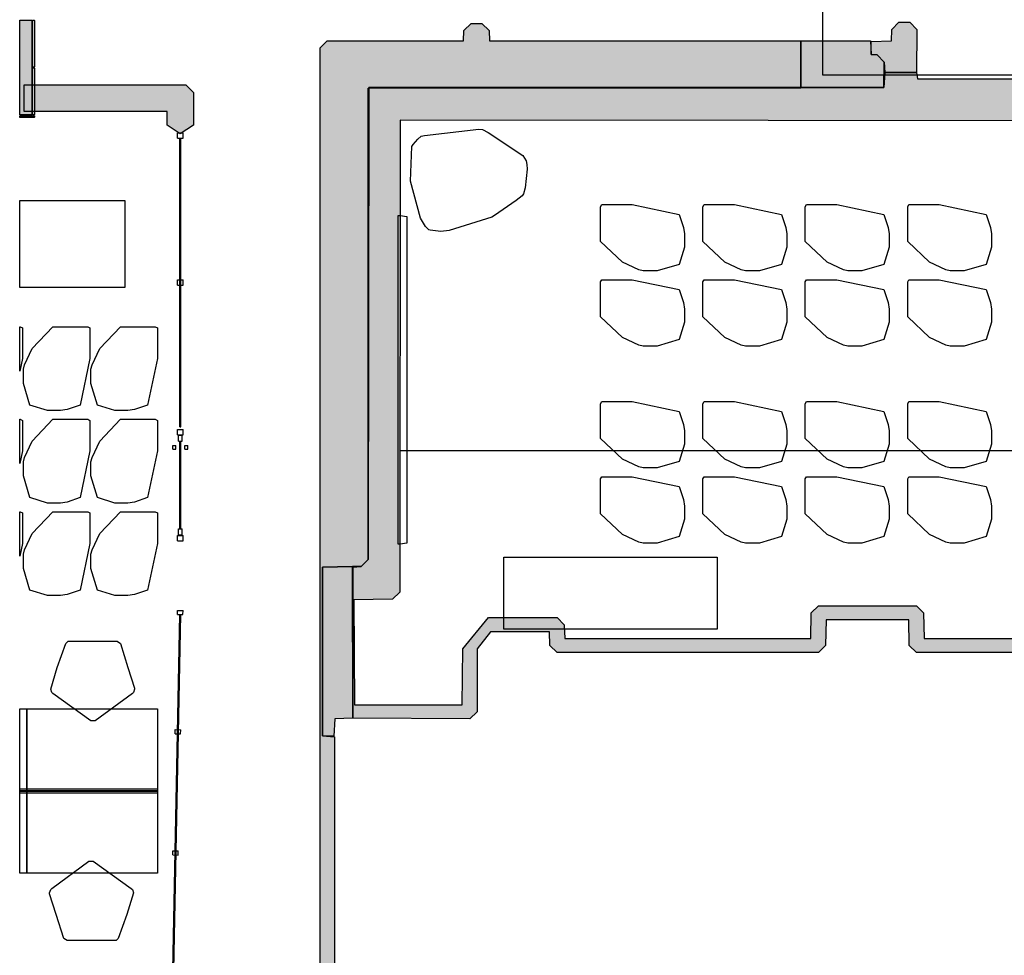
# Model space of a CAD drawing. Header units: millimetres. Extents: x -9985 to 240895, y -184894 to 39395.
# Tile 119 of 164: x 116023 to 125065, y -140857 to -132261. Entities that reach past the tile are written whole.
import ezdxf

# ---------------------------------------------------------------- set-up
doc = ezdxf.new("R2010")
doc.units = ezdxf.units.MM
for name, color, linetype in [('A-ARREDI', 9, 'Continuous'), ('A-MISURE', 40, 'Continuous'), ('A-MURI-ESISTENTI', 7, 'Continuous'), ('A-MURI-NUOVI', 40, 'Continuous'), ('A-PARETI-VETRATE', 5, 'Continuous'), ('A-PILASTRI', 8, 'Continuous'), ('A-SOPPALCO-PROIEZIONE', 8, 'Continuous')]:
    doc.layers.add(name, color=color, linetype=linetype)

msp = doc.modelspace()

# ---------------------------------------------------------------- hatches: boundary and pattern name
at = {"layer": 'A-MURI-ESISTENTI'}
for points in [[(119082.501, -138680), (119082.501, -137290), (119157.501, -137285), (119222.501, -137220), (119227.495, -132889.995), (123197.501, -132886), (123957.501, -132885), (123967.501, -132745), (124257.501, -132745), (124267.501, -132805), (127917.501, -132805), (127922.501, -132660), (127987.501, -132595), (128067.501, -132595), (128137.501, -132505), (128367.501, -132505), (128372.501, -132350), (128437.501, -132285), (128787.501, -132285), (128852.501, -132350), (128857.501, -132805), (131717.501, -132805), (131722.501, -132580), (131787.501, -132515), (132397.501, -132515), (132437.501, -132475), (133037.501, -132475), (133107.501, -132545), (133477.501, -132545), (133542.501, -132610), (133542.501, -132870), (133477.501, -132935), (133107.501, -132935), (133102.501, -133130), (133037.501, -133195), (119517.501, -133185), (119512.501, -137520), (119447.501, -137585), (119092.501, -137590), (119097.501, -138555), (120087.501, -138555), (120092.501, -138040), (120327.501, -137755), (120957.501, -137755), (121022.501, -137820), (121027.501, -137945), (123287.501, -137945), (123292.501, -137710), (123357.501, -137645), (124257.501, -137645), (124322.501, -137710), (124327.501, -137945), (127537.501, -137945), (127542.501, -137710), (127607.501, -137645), (128607.501, -137645), (128672.501, -137710), (128677.501, -137945), (132137.501, -137945), (132142.501, -137710), (132207.501, -137645), (133207.501, -137645), (133272.501, -137710), (133277.501, -137945), (135607.501, -137945), (135612.501, -137710), (135677.501, -137645), (136357.501, -137645), (136422.501, -137710), (136427.501, -137945), (138037.501, -137945), (138042.501, -136390), (136617.501, -136385), (136552.501, -136320), (136552.501, -132990), (136677.501, -132865), (136682.501, -136250), (138107.501, -136255), (138172.501, -136320), (138172.501, -138010), (138107.501, -138075), (136357.501, -138075), (136292.501, -138010), (136287.501, -137775), (135747.501, -137775), (135742.501, -138010), (135677.501, -138075), (133207.501, -138075), (133142.501, -138010), (133142.501, -137780), (132997.501, -137775), (132277.501, -137775), (132272.501, -138010), (132207.501, -138075), (128607.501, -138075), (128542.501, -138010), (128537.501, -137775), (127677.501, -137775), (127672.501, -138010), (127607.501, -138075), (124257.501, -138075), (124192.501, -138010), (124187.501, -137775), (123427.501, -137775), (123422.501, -138010), (123357.501, -138075), (120957.501, -138075), (120892.501, -138010), (120887.501, -137885), (120347.501, -137885), (120222.501, -138040), (120222.501, -138620), (120157.501, -138685), (119082.501, -138680)], [(123967.501, -132745), (123962.501, -132650), (123897.501, -132585), (123842.501, -132580), (123842.501, -132460), (124027.501, -132455), (124032.501, -132350), (124097.501, -132285), (124197.501, -132285), (124262.501, -132350), (124257.501, -132745), (123967.501, -132745)], [(119227.501, -132885), (119227.495, -132889.995), (119222.501, -132890), (119222.501, -137220), (119157.501, -137285), (119077.505, -137286.127), (119077.501, -137285), (118802.501, -137290), (118802.501, -138840), (118912.501, -138850), (118912.501, -141380), (119489.501, -141381), (120390.501, -141381), (120577.501, -141381), (123397.501, -141381), (123397.501, -141385), (123467.501, -141385), (123532.501, -141450), (123537.501, -142135), (126997.501, -142135), (126997.501, -142265), (123467.501, -142265), (123402.501, -142200), (123397.501, -141515), (120577.501, -141515), (120577.501, -142143), (120390.501, -142143), (120390.501, -141515), (118782.501, -141515), (118782.501, -141381), (118782.501, -132520), (118847.501, -132455), (120097.501, -132455), (120102.501, -132360), (120167.501, -132295), (120267.501, -132295), (120332.501, -132360), (120337.501, -132455), (123197.501, -132455), (123197.501, -132885), (119227.501, -132885)], [(123197.501, -132885), (123197.501, -132455), (123837.501, -132455), (123842.501, -132580), (123897.501, -132585), (123962.501, -132650), (123957.501, -132885), (123197.501, -132885)], [(123957.501, -132885), (123962.501, -132650), (123967.501, -132745), (123957.501, -132885)], [(119222.501, -137220), (119222.501, -132890), (119227.495, -132889.995), (119222.501, -137220)], [(123197.501, -132885), (123197.501, -132886), (119227.495, -132889.995), (119227.501, -132885), (123197.501, -132885)], [(123957.501, -132885), (123197.501, -132886), (123197.501, -132885), (123957.501, -132885)], [(119077.505, -137286.127), (118802.501, -137290), (119077.501, -137285), (119077.505, -137286.127)], [(118802.501, -138840), (118802.501, -137290), (119077.505, -137286.127), (119082.501, -138680), (118917.501, -138685), (118907.501, -138845), (118802.501, -138840)], [(119082.501, -137290), (119082.501, -138680), (119077.505, -137286.127), (119157.501, -137285), (119082.501, -137290)]]:
    msp.add_hatch(color=7, dxfattribs=at).paths.add_polyline_path(points)
at = {"layer": 'A-MURI-NUOVI'}
msp.add_hatch(color=40, dxfattribs=at).paths.add_polyline_path([(117617.501, -132930), (117617.501, -133230), (117497.501, -133310), (117377.501, -133230), (117377.501, -133105), (116062.501, -133105), (116062.501, -132860), (117547.501, -132860), (117617.501, -132930)])
at = {"layer": 'A-PILASTRI'}
for points in [[(116022.501, -133135), (116022.501, -132265), (116132.501, -132265), (116132.501, -133135), (116022.501, -133135)], [(116140.501, -132265), (116154.501, -132265), (116158.501, -132269), (116158.501, -132693), (116154.501, -132697), (116140.501, -132697), (116140.501, -132265)], [(116140.501, -132703), (116154.501, -132703), (116158.501, -132707), (116158.501, -133131), (116154.501, -133135), (116140.501, -133135), (116140.501, -132703)], [(116158.501, -133143), (116158.501, -133157), (116154.501, -133161), (116022.501, -133161), (116022.501, -133143), (116158.501, -133143)]]:
    msp.add_hatch(color=8, dxfattribs=at).paths.add_polyline_path(points)

# ---------------------------------------------------------------- linework, layer by layer
at = {"layer": 'A-ARREDI'}
for points in [[(119967.071, -134197.487), (119891.449, -134206.506), (119792.167, -134194.545), (119778.507, -134190.885), (119749.847, -134161.244), (119704.847, -134083.301), (119612.789, -133743.853), (119625.013, -133425.026), (119637.334, -133406.366), (119679.295, -133359.045), (119708.937, -133330.385), (119739.917, -133324.045), (120238.289, -133267.25), (120274.27, -133269.571), (120325.25, -133297.872), (120642.475, -133507.321), (120672.475, -133559.282), (120678.815, -133590.263), (120681.494, -133634.904), (120664.891, -133806.147), (120650.25, -133860.788), (120637.93, -133879.449), (120582.308, -133923.109), (120384.462, -134060.429), (120358.481, -134075.429), (119967.071, -134197.487)], [(119967.071, -134197.487), (119891.449, -134206.506), (119792.167, -134194.545), (119778.507, -134190.885), (119749.847, -134161.244), (119704.847, -134083.301), (119612.789, -133743.853), (119625.013, -133425.026), (119637.334, -133406.366), (119679.295, -133359.045), (119708.937, -133330.385), (119739.917, -133324.045), (120238.289, -133267.25), (120274.27, -133269.571), (120325.25, -133297.872), (120642.475, -133507.321), (120672.475, -133559.282), (120678.815, -133590.263), (120681.494, -133634.904), (120664.891, -133806.147), (120650.25, -133860.788), (120637.93, -133879.449), (120582.308, -133923.109), (120384.462, -134060.429), (120358.481, -134075.429), (119967.071, -134197.487)], [(116987.001, -134722.5), (116022.501, -134722.5), (116022.501, -133922.5), (116987.001, -133922.5), (116987.001, -134722.5)], [(116987.001, -134722.5), (116022.501, -134722.5), (116022.501, -133922.5), (116987.001, -133922.5), (116987.001, -134722.5)], [(122077.501, -134510), (121877.501, -134570), (121747.501, -134570), (121707.501, -134560), (121557.501, -134490), (121357.501, -134300), (121357.501, -133980), (121367.501, -133960), (121647.501, -133960), (122077.501, -134050), (122117.501, -134170), (122127.501, -134230), (122127.501, -134350), (122077.501, -134510)], [(122077.501, -134510), (121877.501, -134570), (121747.501, -134570), (121707.501, -134560), (121557.501, -134490), (121357.501, -134300), (121357.501, -133980), (121367.501, -133960), (121647.501, -133960), (122077.501, -134050), (122117.501, -134170), (122127.501, -134230), (122127.501, -134350), (122077.501, -134510)], [(123017.501, -134510), (122817.501, -134570), (122687.501, -134570), (122647.501, -134560), (122497.501, -134490), (122297.501, -134300), (122297.501, -133980), (122307.501, -133960), (122587.501, -133960), (123017.501, -134050), (123057.501, -134170), (123067.501, -134230), (123067.501, -134350), (123017.501, -134510)], [(123017.501, -134510), (122817.501, -134570), (122687.501, -134570), (122647.501, -134560), (122497.501, -134490), (122297.501, -134300), (122297.501, -133980), (122307.501, -133960), (122587.501, -133960), (123017.501, -134050), (123057.501, -134170), (123067.501, -134230), (123067.501, -134350), (123017.501, -134510)], [(123957.501, -134510), (123757.501, -134570), (123627.501, -134570), (123587.501, -134560), (123437.501, -134490), (123237.501, -134300), (123237.501, -133980), (123247.501, -133960), (123527.501, -133960), (123957.501, -134050), (123997.501, -134170), (124007.501, -134230), (124007.501, -134350), (123957.501, -134510)], [(123957.501, -134510), (123757.501, -134570), (123627.501, -134570), (123587.501, -134560), (123437.501, -134490), (123237.501, -134300), (123237.501, -133980), (123247.501, -133960), (123527.501, -133960), (123957.501, -134050), (123997.501, -134170), (124007.501, -134230), (124007.501, -134350), (123957.501, -134510)], [(124897.501, -134510), (124697.501, -134570), (124567.501, -134570), (124527.501, -134560), (124377.501, -134490), (124177.501, -134300), (124177.501, -133980), (124187.501, -133960), (124467.501, -133960), (124897.501, -134050), (124937.501, -134170), (124947.501, -134230), (124947.501, -134350), (124897.501, -134510)], [(124897.501, -134510), (124697.501, -134570), (124567.501, -134570), (124527.501, -134560), (124377.501, -134490), (124177.501, -134300), (124177.501, -133980), (124187.501, -133960), (124467.501, -133960), (124897.501, -134050), (124937.501, -134170), (124947.501, -134230), (124947.501, -134350), (124897.501, -134510)], [(119517.501, -137080), (119497.501, -137080), (119497.501, -134060), (119517.501, -134060), (119577.501, -134070), (119577.501, -137070), (119517.501, -137080)], [(119517.501, -137080), (119497.501, -137080), (119497.501, -134060), (119517.501, -134060), (119577.501, -134070), (119577.501, -137070), (119517.501, -137080)], [(122077.501, -135200), (121877.501, -135260), (121747.501, -135260), (121707.501, -135250), (121557.501, -135180), (121357.501, -134990), (121357.501, -134670), (121367.501, -134650), (121647.501, -134650), (122077.501, -134740), (122117.501, -134860), (122127.501, -134920), (122127.501, -135040), (122077.501, -135200)], [(122077.501, -135200), (121877.501, -135260), (121747.501, -135260), (121707.501, -135250), (121557.501, -135180), (121357.501, -134990), (121357.501, -134670), (121367.501, -134650), (121647.501, -134650), (122077.501, -134740), (122117.501, -134860), (122127.501, -134920), (122127.501, -135040), (122077.501, -135200)], [(123017.501, -135200), (122817.501, -135260), (122687.501, -135260), (122647.501, -135250), (122497.501, -135180), (122297.501, -134990), (122297.501, -134670), (122307.501, -134650), (122587.501, -134650), (123017.501, -134740), (123057.501, -134860), (123067.501, -134920), (123067.501, -135040), (123017.501, -135200)], [(123017.501, -135200), (122817.501, -135260), (122687.501, -135260), (122647.501, -135250), (122497.501, -135180), (122297.501, -134990), (122297.501, -134670), (122307.501, -134650), (122587.501, -134650), (123017.501, -134740), (123057.501, -134860), (123067.501, -134920), (123067.501, -135040), (123017.501, -135200)], [(123957.501, -135200), (123757.501, -135260), (123627.501, -135260), (123587.501, -135250), (123437.501, -135180), (123237.501, -134990), (123237.501, -134670), (123247.501, -134650), (123527.501, -134650), (123957.501, -134740), (123997.501, -134860), (124007.501, -134920), (124007.501, -135040), (123957.501, -135200)], [(123957.501, -135200), (123757.501, -135260), (123627.501, -135260), (123587.501, -135250), (123437.501, -135180), (123237.501, -134990), (123237.501, -134670), (123247.501, -134650), (123527.501, -134650), (123957.501, -134740), (123997.501, -134860), (124007.501, -134920), (124007.501, -135040), (123957.501, -135200)], [(124897.501, -135200), (124697.501, -135260), (124567.501, -135260), (124527.501, -135250), (124377.501, -135180), (124177.501, -134990), (124177.501, -134670), (124187.501, -134650), (124467.501, -134650), (124897.501, -134740), (124937.501, -134860), (124947.501, -134920), (124947.501, -135040), (124897.501, -135200)], [(124897.501, -135200), (124697.501, -135260), (124567.501, -135260), (124527.501, -135250), (124377.501, -135180), (124177.501, -134990), (124177.501, -134670), (124187.501, -134650), (124467.501, -134650), (124897.501, -134740), (124937.501, -134860), (124947.501, -134920), (124947.501, -135040), (124897.501, -135200)], [(116027.001, -135082.5), (116047.001, -135092.5), (116047.001, -135372.5), (116022.501, -135489.556), (116022.501, -135082.5), (116027.001, -135082.5)], [(116027.001, -135082.5), (116047.001, -135092.5), (116047.001, -135372.5), (116022.501, -135489.556), (116022.501, -135082.5), (116027.001, -135082.5)], [(116117.001, -135802.5), (116057.001, -135602.5), (116057.001, -135472.5), (116067.001, -135432.5), (116137.001, -135282.5), (116327.001, -135082.5), (116647.001, -135082.5), (116667.001, -135092.5), (116667.001, -135372.5), (116577.001, -135802.5), (116457.001, -135842.5), (116397.001, -135852.5), (116277.001, -135852.5), (116117.001, -135802.5)], [(116117.001, -135802.5), (116057.001, -135602.5), (116057.001, -135472.5), (116067.001, -135432.5), (116137.001, -135282.5), (116327.001, -135082.5), (116647.001, -135082.5), (116667.001, -135092.5), (116667.001, -135372.5), (116577.001, -135802.5), (116457.001, -135842.5), (116397.001, -135852.5), (116277.001, -135852.5), (116117.001, -135802.5)], [(116737.001, -135802.5), (116677.001, -135602.5), (116677.001, -135472.5), (116687.001, -135432.5), (116757.001, -135282.5), (116947.001, -135082.5), (117267.001, -135082.5), (117287.001, -135092.5), (117287.001, -135372.5), (117197.001, -135802.5), (117077.001, -135842.5), (117017.001, -135852.5), (116897.001, -135852.5), (116737.001, -135802.5)], [(116737.001, -135802.5), (116677.001, -135602.5), (116677.001, -135472.5), (116687.001, -135432.5), (116757.001, -135282.5), (116947.001, -135082.5), (117267.001, -135082.5), (117287.001, -135092.5), (117287.001, -135372.5), (117197.001, -135802.5), (117077.001, -135842.5), (117017.001, -135852.5), (116897.001, -135852.5), (116737.001, -135802.5)], [(122077.501, -136320), (121877.501, -136380), (121747.501, -136380), (121707.501, -136370), (121557.501, -136300), (121357.501, -136110), (121357.501, -135790), (121367.501, -135770), (121647.501, -135770), (122077.501, -135860), (122117.501, -135980), (122127.501, -136040), (122127.501, -136160), (122077.501, -136320)], [(122077.501, -136320), (121877.501, -136380), (121747.501, -136380), (121707.501, -136370), (121557.501, -136300), (121357.501, -136110), (121357.501, -135790), (121367.501, -135770), (121647.501, -135770), (122077.501, -135860), (122117.501, -135980), (122127.501, -136040), (122127.501, -136160), (122077.501, -136320)], [(123017.501, -136320), (122817.501, -136380), (122687.501, -136380), (122647.501, -136370), (122497.501, -136300), (122297.501, -136110), (122297.501, -135790), (122307.501, -135770), (122587.501, -135770), (123017.501, -135860), (123057.501, -135980), (123067.501, -136040), (123067.501, -136160), (123017.501, -136320)], [(123017.501, -136320), (122817.501, -136380), (122687.501, -136380), (122647.501, -136370), (122497.501, -136300), (122297.501, -136110), (122297.501, -135790), (122307.501, -135770), (122587.501, -135770), (123017.501, -135860), (123057.501, -135980), (123067.501, -136040), (123067.501, -136160), (123017.501, -136320)], [(123957.501, -136320), (123757.501, -136380), (123627.501, -136380), (123587.501, -136370), (123437.501, -136300), (123237.501, -136110), (123237.501, -135790), (123247.501, -135770), (123527.501, -135770), (123957.501, -135860), (123997.501, -135980), (124007.501, -136040), (124007.501, -136160), (123957.501, -136320)], [(123957.501, -136320), (123757.501, -136380), (123627.501, -136380), (123587.501, -136370), (123437.501, -136300), (123237.501, -136110), (123237.501, -135790), (123247.501, -135770), (123527.501, -135770), (123957.501, -135860), (123997.501, -135980), (124007.501, -136040), (124007.501, -136160), (123957.501, -136320)], [(124897.501, -136320), (124697.501, -136380), (124567.501, -136380), (124527.501, -136370), (124377.501, -136300), (124177.501, -136110), (124177.501, -135790), (124187.501, -135770), (124467.501, -135770), (124897.501, -135860), (124937.501, -135980), (124947.501, -136040), (124947.501, -136160), (124897.501, -136320)], [(124897.501, -136320), (124697.501, -136380), (124567.501, -136380), (124527.501, -136370), (124377.501, -136300), (124177.501, -136110), (124177.501, -135790), (124187.501, -135770), (124467.501, -135770), (124897.501, -135860), (124937.501, -135980), (124947.501, -136040), (124947.501, -136160), (124897.501, -136320)], [(116027.001, -135932.5), (116047.001, -135942.5), (116047.001, -136222.5), (116022.501, -136339.556), (116022.501, -135932.5), (116027.001, -135932.5)], [(116027.001, -135932.5), (116047.001, -135942.5), (116047.001, -136222.5), (116022.501, -136339.556), (116022.501, -135932.5), (116027.001, -135932.5)], [(116117.001, -136652.5), (116057.001, -136452.5), (116057.001, -136322.5), (116067.001, -136282.5), (116137.001, -136132.5), (116327.001, -135932.5), (116647.001, -135932.5), (116667.001, -135942.5), (116667.001, -136222.5), (116577.001, -136652.5), (116457.001, -136692.5), (116397.001, -136702.5), (116277.001, -136702.5), (116117.001, -136652.5)], [(116117.001, -136652.5), (116057.001, -136452.5), (116057.001, -136322.5), (116067.001, -136282.5), (116137.001, -136132.5), (116327.001, -135932.5), (116647.001, -135932.5), (116667.001, -135942.5), (116667.001, -136222.5), (116577.001, -136652.5), (116457.001, -136692.5), (116397.001, -136702.5), (116277.001, -136702.5), (116117.001, -136652.5)], [(116737.001, -136652.5), (116677.001, -136452.5), (116677.001, -136322.5), (116687.001, -136282.5), (116757.001, -136132.5), (116947.001, -135932.5), (117267.001, -135932.5), (117287.001, -135942.5), (117287.001, -136222.5), (117197.001, -136652.5), (117077.001, -136692.5), (117017.001, -136702.5), (116897.001, -136702.5), (116737.001, -136652.5)], [(116737.001, -136652.5), (116677.001, -136452.5), (116677.001, -136322.5), (116687.001, -136282.5), (116757.001, -136132.5), (116947.001, -135932.5), (117267.001, -135932.5), (117287.001, -135942.5), (117287.001, -136222.5), (117197.001, -136652.5), (117077.001, -136692.5), (117017.001, -136702.5), (116897.001, -136702.5), (116737.001, -136652.5)], [(122077.501, -137010), (121877.501, -137070), (121747.501, -137070), (121707.501, -137060), (121557.501, -136990), (121357.501, -136800), (121357.501, -136480), (121367.501, -136460), (121647.501, -136460), (122077.501, -136550), (122117.501, -136670), (122127.501, -136730), (122127.501, -136850), (122077.501, -137010)], [(122077.501, -137010), (121877.501, -137070), (121747.501, -137070), (121707.501, -137060), (121557.501, -136990), (121357.501, -136800), (121357.501, -136480), (121367.501, -136460), (121647.501, -136460), (122077.501, -136550), (122117.501, -136670), (122127.501, -136730), (122127.501, -136850), (122077.501, -137010)], [(123017.501, -137010), (122817.501, -137070), (122687.501, -137070), (122647.501, -137060), (122497.501, -136990), (122297.501, -136800), (122297.501, -136480), (122307.501, -136460), (122587.501, -136460), (123017.501, -136550), (123057.501, -136670), (123067.501, -136730), (123067.501, -136850), (123017.501, -137010)], [(123017.501, -137010), (122817.501, -137070), (122687.501, -137070), (122647.501, -137060), (122497.501, -136990), (122297.501, -136800), (122297.501, -136480), (122307.501, -136460), (122587.501, -136460), (123017.501, -136550), (123057.501, -136670), (123067.501, -136730), (123067.501, -136850), (123017.501, -137010)], [(123957.501, -137010), (123757.501, -137070), (123627.501, -137070), (123587.501, -137060), (123437.501, -136990), (123237.501, -136800), (123237.501, -136480), (123247.501, -136460), (123527.501, -136460), (123957.501, -136550), (123997.501, -136670), (124007.501, -136730), (124007.501, -136850), (123957.501, -137010)], [(123957.501, -137010), (123757.501, -137070), (123627.501, -137070), (123587.501, -137060), (123437.501, -136990), (123237.501, -136800), (123237.501, -136480), (123247.501, -136460), (123527.501, -136460), (123957.501, -136550), (123997.501, -136670), (124007.501, -136730), (124007.501, -136850), (123957.501, -137010)], [(124897.501, -137010), (124697.501, -137070), (124567.501, -137070), (124527.501, -137060), (124377.501, -136990), (124177.501, -136800), (124177.501, -136480), (124187.501, -136460), (124467.501, -136460), (124897.501, -136550), (124937.501, -136670), (124947.501, -136730), (124947.501, -136850), (124897.501, -137010)], [(124897.501, -137010), (124697.501, -137070), (124567.501, -137070), (124527.501, -137060), (124377.501, -136990), (124177.501, -136800), (124177.501, -136480), (124187.501, -136460), (124467.501, -136460), (124897.501, -136550), (124937.501, -136670), (124947.501, -136730), (124947.501, -136850), (124897.501, -137010)], [(116027.001, -136782.5), (116047.001, -136792.5), (116047.001, -137072.5), (116022.501, -137189.556), (116022.501, -136782.5), (116027.001, -136782.5)], [(116027.001, -136782.5), (116047.001, -136792.5), (116047.001, -137072.5), (116022.501, -137189.556), (116022.501, -136782.5), (116027.001, -136782.5)], [(116117.001, -137502.5), (116057.001, -137302.5), (116057.001, -137172.5), (116067.001, -137132.5), (116137.001, -136982.5), (116327.001, -136782.5), (116647.001, -136782.5), (116667.001, -136792.5), (116667.001, -137072.5), (116577.001, -137502.5), (116457.001, -137542.5), (116397.001, -137552.5), (116277.001, -137552.5), (116117.001, -137502.5)], [(116117.001, -137502.5), (116057.001, -137302.5), (116057.001, -137172.5), (116067.001, -137132.5), (116137.001, -136982.5), (116327.001, -136782.5), (116647.001, -136782.5), (116667.001, -136792.5), (116667.001, -137072.5), (116577.001, -137502.5), (116457.001, -137542.5), (116397.001, -137552.5), (116277.001, -137552.5), (116117.001, -137502.5)], [(116737.001, -137502.5), (116677.001, -137302.5), (116677.001, -137172.5), (116687.001, -137132.5), (116757.001, -136982.5), (116947.001, -136782.5), (117267.001, -136782.5), (117287.001, -136792.5), (117287.001, -137072.5), (117197.001, -137502.5), (117077.001, -137542.5), (117017.001, -137552.5), (116897.001, -137552.5), (116737.001, -137502.5)], [(116737.001, -137502.5), (116677.001, -137302.5), (116677.001, -137172.5), (116687.001, -137132.5), (116757.001, -136982.5), (116947.001, -136782.5), (117267.001, -136782.5), (117287.001, -136792.5), (117287.001, -137072.5), (117197.001, -137502.5), (117077.001, -137542.5), (117017.001, -137552.5), (116897.001, -137552.5), (116737.001, -137502.5)], [(122427.501, -137860), (120467.501, -137860), (120467.501, -137200), (122427.501, -137200), (122427.501, -137860)], [(122427.501, -137860), (120467.501, -137860), (120467.501, -137200), (122427.501, -137200), (122427.501, -137860)], [(116947.001, -137992.5), (117017.001, -138212.5), (117077.001, -138402.5), (117077.001, -138412.5), (117067.001, -138442.5), (117057.001, -138452.5), (116717.001, -138702.5), (116677.001, -138702.5), (116327.001, -138452.5), (116317.001, -138442.5), (116307.001, -138412.5), (116367.001, -138212.5), (116447.001, -137992.5), (116467.001, -137972.5), (116917.001, -137972.5), (116947.001, -137992.5)], [(116947.001, -137992.5), (117017.001, -138212.5), (117077.001, -138402.5), (117077.001, -138412.5), (117067.001, -138442.5), (117057.001, -138452.5), (116717.001, -138702.5), (116677.001, -138702.5), (116327.001, -138452.5), (116317.001, -138442.5), (116307.001, -138412.5), (116367.001, -138212.5), (116447.001, -137992.5), (116467.001, -137972.5), (116917.001, -137972.5), (116947.001, -137992.5)], [(116087.001, -139352.5), (116022.501, -139352.5), (116022.501, -138592.5), (116087.001, -138592.5), (116087.001, -139352.5)], [(116087.001, -139352.5), (116022.501, -139352.5), (116022.501, -138592.5), (116087.001, -138592.5), (116087.001, -139352.5)], [(117287.001, -139352.5), (116087.001, -139352.5), (116087.001, -138592.5), (117287.001, -138592.5), (117287.001, -139352.5)], [(117287.001, -139352.5), (116087.001, -139352.5), (116087.001, -138592.5), (117287.001, -138592.5), (117287.001, -139352.5)], [(116087.001, -139327.5), (116087.001, -139367.5), (116022.501, -139367.5), (116022.501, -139327.5), (116087.001, -139327.5)], [(116087.001, -139327.5), (116087.001, -139367.5), (116022.501, -139367.5), (116022.501, -139327.5), (116087.001, -139327.5)], [(116087.001, -139342.5), (116087.001, -140102.5), (116022.501, -140102.5), (116022.501, -139342.5), (116087.001, -139342.5)], [(116087.001, -139342.5), (116087.001, -140102.5), (116022.501, -140102.5), (116022.501, -139342.5), (116087.001, -139342.5)], [(116087.001, -139327.5), (117287.001, -139327.5), (117287.001, -139367.5), (116087.001, -139367.5), (116087.001, -139327.5)], [(116087.001, -139327.5), (117287.001, -139327.5), (117287.001, -139367.5), (116087.001, -139367.5), (116087.001, -139327.5)], [(116087.001, -139342.5), (117287.001, -139342.5), (117287.001, -140102.5), (116087.001, -140102.5), (116087.001, -139342.5)], [(116087.001, -139342.5), (117287.001, -139342.5), (117287.001, -140102.5), (116087.001, -140102.5), (116087.001, -139342.5)], [(116427.001, -140702.5), (116357.001, -140482.5), (116297.001, -140292.5), (116297.001, -140282.5), (116307.001, -140252.5), (116317.001, -140242.5), (116657.001, -139992.5), (116697.001, -139992.5), (117047.001, -140242.5), (117057.001, -140252.5), (117067.001, -140282.5), (117007.001, -140482.5), (116927.001, -140702.5), (116907.001, -140722.5), (116457.001, -140722.5), (116427.001, -140702.5)], [(116427.001, -140702.5), (116357.001, -140482.5), (116297.001, -140292.5), (116297.001, -140282.5), (116307.001, -140252.5), (116317.001, -140242.5), (116657.001, -139992.5), (116697.001, -139992.5), (117047.001, -140242.5), (117057.001, -140252.5), (117067.001, -140282.5), (117007.001, -140482.5), (116927.001, -140702.5), (116907.001, -140722.5), (116457.001, -140722.5), (116427.001, -140702.5)]]:
    msp.add_lwpolyline(points, close=True, dxfattribs=at)
at = {"layer": 'A-MISURE'}
msp.add_line((119515, -136220), (136551.501, -136220), dxfattribs=at)
at = {"layer": 'A-MURI-ESISTENTI'}
for points in [[(123967.501, -132745), (123962.501, -132650), (123897.501, -132585), (123842.501, -132580), (123842.501, -132460), (124027.501, -132455), (124032.501, -132350), (124097.501, -132285), (124197.501, -132285), (124262.501, -132350), (124257.501, -132745), (123967.501, -132745)], [(123197.501, -132885), (123197.501, -132455), (123837.501, -132455), (123842.501, -132580), (123897.501, -132585), (123962.501, -132650), (123957.501, -132885), (123197.501, -132885)], [(123957.501, -132885), (123962.501, -132650), (123967.501, -132745), (123957.501, -132885)], [(119222.501, -137220), (119222.501, -132890), (119227.495, -132889.995), (119222.501, -137220)], [(123197.501, -132885), (123197.501, -132886), (119227.495, -132889.995), (119227.501, -132885), (123197.501, -132885)], [(123957.501, -132885), (123197.501, -132886), (123197.501, -132885), (123957.501, -132885)], [(119077.505, -137286.127), (118802.501, -137290), (119077.501, -137285), (119077.505, -137286.127)], [(118802.501, -138840), (118802.501, -137290), (119077.505, -137286.127), (119082.501, -138680), (118917.501, -138685), (118907.501, -138845), (118802.501, -138840)], [(119082.501, -137290), (119082.501, -138680), (119077.505, -137286.127), (119157.501, -137285), (119082.501, -137290)]]:
    msp.add_lwpolyline(points, close=True, dxfattribs=at)
for points in [[(118782.501, -141381), (118782.501, -132520), (118847.501, -132455), (120097.501, -132455), (120102.501, -132360), (120167.501, -132295), (120267.501, -132295), (120332.501, -132360), (120337.501, -132455), (123197.501, -132455), (123197.501, -132885), (119227.501, -132885), (119227.501, -132885), (119227.495, -132889.995), (119222.501, -132890), (119222.501, -137220), (119157.501, -137285), (119077.505, -137286.127), (119077.501, -137285), (118802.501, -137290), (118802.501, -138840), (118912.501, -138850), (118912.501, -141380)], [(127607.501, -138075), (124257.501, -138075), (124192.501, -138010), (124187.501, -137775), (123427.501, -137775), (123422.501, -138010), (123357.501, -138075), (120957.501, -138075), (120892.501, -138010), (120887.501, -137885), (120347.501, -137885), (120222.501, -138040), (120222.501, -138620), (120157.501, -138685), (119082.501, -138680), (119082.501, -138680), (119082.501, -137290), (119157.501, -137285), (119222.501, -137220), (119227.495, -132889.995), (123197.501, -132886), (123957.501, -132885), (123967.501, -132745), (124257.501, -132745), (124267.501, -132805), (127917.501, -132805)], [(133037.501, -133195), (119517.501, -133185), (119512.501, -137520), (119447.501, -137585), (119092.501, -137590), (119097.501, -138555), (120087.501, -138555), (120092.501, -138040), (120327.501, -137755), (120957.501, -137755), (121022.501, -137820), (121027.501, -137945), (123287.501, -137945), (123292.501, -137710), (123357.501, -137645), (124257.501, -137645), (124322.501, -137710), (124327.501, -137945), (127537.501, -137945)]]:
    msp.add_lwpolyline(points, dxfattribs=at)
at = {"layer": 'A-MURI-NUOVI'}
msp.add_lwpolyline([(117617.501, -132930), (117617.501, -133230), (117497.501, -133310), (117377.501, -133230), (117377.501, -133105), (116062.501, -133105), (116062.501, -132860), (117547.501, -132860), (117617.501, -132930)], close=True, dxfattribs=at)
at = {"layer": 'A-PARETI-VETRATE'}
for p, q in [((117472.501, -133301.8), (117522.501, -133301.8)), ((117472.501, -133350.8), (117472.501, -133301.8)), ((117472.501, -133350.8), (117522.501, -133350.8)), ((117492.501, -133350.8), (117502.501, -133350.8)), ((117492.501, -136001), (117492.501, -133350.8)), ((117502.501, -136001), (117502.501, -133350.8)), ((117522.501, -133350.8), (117522.501, -133301.8)), ((117472.501, -134651.4), (117522.501, -134651.4)), ((117472.501, -134700.4), (117472.501, -134651.4)), ((117472.501, -134700.4), (117522.501, -134700.4)), ((117522.501, -134700.4), (117522.501, -134651.4)), ((117472.501, -136025.5), (117522.501, -136025.5)), ((117472.501, -136074.5), (117472.501, -136025.5)), ((117472.501, -136074.5), (117522.501, -136074.5)), ((117481.501, -136079.4), (117513.501, -136079.4)), ((117481.501, -136134.5), (117481.501, -136079.4)), ((117492.501, -136001), (117502.501, -136001)), ((117513.501, -136134.5), (117513.501, -136079.4)), ((117522.501, -136074.5), (117522.501, -136025.5)), ((117428.501, -136172.5), (117456.501, -136172.5)), ((117428.501, -136206.7), (117428.501, -136172.5)), ((117456.501, -136206.7), (117456.501, -136172.5)), ((117481.501, -136134.5), (117513.501, -136134.5)), ((117492.501, -136134.5), (117502.501, -136134.5)), ((117492.501, -136940), (117492.501, -136134.5)), ((117502.501, -136940), (117502.501, -136134.5)), ((117538.501, -136172.5), (117566.501, -136172.5)), ((117538.501, -136206.7), (117538.501, -136172.5)), ((117566.501, -136206.7), (117566.501, -136172.5)), ((117428.501, -136206.7), (117456.501, -136206.7)), ((117538.501, -136206.7), (117566.501, -136206.7)), ((117481.501, -136940), (117513.501, -136940)), ((117481.501, -136995.1), (117481.501, -136940)), ((117492.501, -136940), (117502.501, -136940)), ((117513.501, -136995.1), (117513.501, -136940)), ((117472.501, -137000), (117522.501, -137000)), ((117472.501, -137049), (117472.501, -137000)), ((117472.501, -137049), (117522.501, -137049)), ((117481.501, -136995.1), (117513.501, -136995.1)), ((117522.501, -137049), (117522.501, -137000)), ((117471.801, -137726.7), (117472.501, -137689)), ((117472.501, -137689), (117522.501, -137689.9)), ((117521.801, -137727.5), (117522.501, -137689.9)), ((117427.701, -140992.5), (117491.801, -137727)), ((117437.701, -140992.7), (117501.801, -137727.2)), ((117471.801, -137726.7), (117521.801, -137727.5)), ((117491.801, -137727), (117501.801, -137727.2)), ((117450.301, -138821.4), (117451.001, -138783.8)), ((117451.001, -138783.8), (117501.001, -138784.7)), ((117500.301, -138822.3), (117501.001, -138784.7)), ((117450.301, -138821.4), (117500.301, -138822.3)), ((117428.501, -139935.1), (117429.201, -139897.4)), ((117428.501, -139935.1), (117478.501, -139935.9)), ((117429.201, -139897.4), (117479.201, -139898.3)), ((117478.501, -139935.9), (117479.201, -139898.3))]:
    msp.add_line(p, q, dxfattribs=at)
at = {"layer": 'A-PILASTRI'}
for points in [[(116022.501, -133135), (116022.501, -132265), (116132.501, -132265), (116132.501, -133135), (116022.501, -133135)], [(116140.501, -132265), (116154.501, -132265), (116158.501, -132269), (116158.501, -132693), (116154.501, -132697), (116140.501, -132697), (116140.501, -132265)], [(116140.501, -132703), (116154.501, -132703), (116158.501, -132707), (116158.501, -133131), (116154.501, -133135), (116140.501, -133135), (116140.501, -132703)], [(116158.501, -133143), (116158.501, -133157), (116154.501, -133161), (116022.501, -133161), (116022.501, -133143), (116158.501, -133143)]]:
    msp.add_lwpolyline(points, close=True, dxfattribs=at)
at = {"layer": 'A-SOPPALCO-PROIEZIONE'}
for p, q in [((123397.501, -132770), (123397.501, -130960)), ((123397.501, -132770), (123397.501, -130960)), ((127597.501, -132770), (123397.501, -132770)), ((127597.501, -132770), (123397.501, -132770))]:
    msp.add_line(p, q, dxfattribs=at)

doc.saveas('drawing.dxf')
